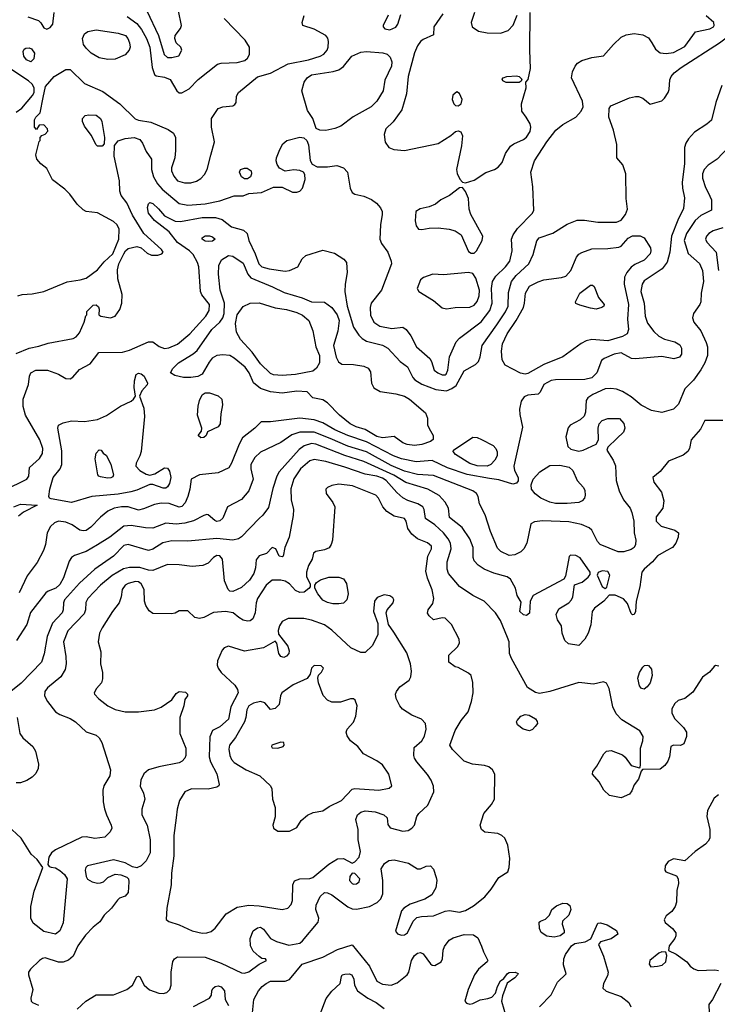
# Model space of a CAD drawing. Extents: x 1173079 to 1307053, y 522583 to 678478.
# Tile 141 of 256: x 1237629 to 1242427, y 553123 to 559895. Entities that reach past the tile are written whole.
import ezdxf

# ---------------------------------------------------------------- set-up
doc = ezdxf.new("R2010")
doc.units = 0

msp = doc.modelspace()

# ---------------------------------------------------------------- linework, layer by layer
at = {"layer": '0CON20XD'}
for points in [[(1238645, 559634.6), (1238675, 559634.6), (1238723, 559647), (1238743.1, 559685), (1238737.1, 559705), (1238705.4, 559735.4), (1238695.4, 559765), (1238699.2, 559785), (1238734.6, 559835), (1238741.8, 559855), (1238721.7, 559955), (1238726.8, 560115), (1238719, 560145), (1238705, 560160.8), (1238655, 560186.7), (1238625, 560191.4), (1238590.6, 560179.4), (1238557.7, 560145), (1238546.8, 560055), (1238507.7, 559985), (1238504.1, 559955), (1238584.3, 559785), (1238622.2, 559655), (1238645, 559634.6)], [(1237605, 557599.1), (1237695, 557634.7), (1237761.5, 557648.5), (1237825, 557670), (1237996.8, 557703.2), (1238017.3, 557712.7), (1238039.7, 557740.3), (1238073.3, 557815), (1238083, 557857), (1238090, 557865), (1238091.7, 557888.3), (1238135, 557932.5), (1238155, 557933.3), (1238170.7, 557920.7), (1238176.2, 557905), (1238172.5, 557865), (1238187.5, 557855), (1238254.2, 557844.2), (1238285, 557856.2), (1238317.4, 557902.6), (1238331.9, 557945), (1238332.9, 558005), (1238303.6, 558113.6), (1238300.4, 558175), (1238310, 558215), (1238345.8, 558285), (1238356.1, 558305), (1238375, 558321.1), (1238435, 558335.4), (1238465, 558326.7), (1238505, 558288.8), (1238535, 558275.3), (1238580, 558275), (1238606.2, 558283.8), (1238616, 558295), (1238604.4, 558315), (1238483.5, 558423.5), (1238405, 558550.9), (1238365, 558635.6), (1238325.8, 558685.8), (1238318, 558715), (1238315.5, 558785.5), (1238277.5, 558955), (1238280.3, 559029.7), (1238305, 559060.8), (1238355, 559078.5), (1238415, 559083.9), (1238455, 559070.8), (1238474.1, 559045), (1238498.6, 558988.6), (1238535.5, 558935), (1238535.4, 558864.6), (1238549.3, 558815), (1238576.8, 558765), (1238609, 558729), (1238725, 558630.8), (1238785, 558620), (1238905, 558629.4), (1239005, 558649.2), (1239104.2, 558684.2), (1239165.9, 558684.1), (1239205, 558700), (1239292.7, 558707.3), (1239375, 558743.3), (1239435, 558742.5), (1239505, 558708), (1239535, 558707.5), (1239555, 558715.8), (1239575, 558736.2), (1239591.9, 558795), (1239590.8, 558830.8), (1239580, 558845), (1239556.6, 558856.6), (1239515, 558862.9), (1239455, 558853.8), (1239415, 558873.3), (1239399.2, 558899.2), (1239392.9, 558925), (1239394.4, 558945), (1239417.2, 559002.8), (1239439.8, 559040.2), (1239467, 559063), (1239555, 559087.8), (1239583.1, 559083.1), (1239603.2, 559063.2), (1239615.6, 559035), (1239627.3, 558927.3), (1239640.3, 558900.3), (1239675, 558882.2), (1239745, 558882.2), (1239810.8, 558890.8), (1239856.6, 558876.6), (1239883.5, 558845), (1239902.2, 558735), (1239916.8, 558706.8), (1239935, 558694.2), (1239995, 558680.5), (1240047.7, 558657.7), (1240083.1, 558633.1), (1240110.2, 558600.2), (1240121.4, 558575), (1240122.9, 558555), (1240110.6, 558485), (1240106, 558385), (1240118, 558355), (1240160.8, 558295), (1240184.4, 558235), (1240186.4, 558215), (1240118.2, 558035), (1240045.9, 557945), (1240039.1, 557915), (1240042, 557862), (1240063.8, 557813.8), (1240105, 557786.5), (1240188, 557772), (1240265, 557780), (1240287.5, 557765), (1240319.8, 557719.8), (1240357.3, 557645), (1240449.4, 557565), (1240461.4, 557545), (1240479.2, 557485), (1240504.2, 557465), (1240535, 557451.8), (1240555, 557451.5), (1240562.7, 557457.3), (1240574.7, 557485), (1240585.2, 557575), (1240630.6, 557679.4), (1240655, 557704.6), (1240802.5, 557817.5), (1240862.2, 557895), (1240879.1, 557945), (1240873.3, 558045), (1240880.8, 558095), (1240905, 558130.9), (1240970.8, 558195), (1241000.4, 558235), (1241015.4, 558305), (1241012.5, 558385), (1241023.1, 558415), (1241051.9, 558458.1), (1241156, 558564), (1241165.6, 558585), (1241157.5, 558745), (1241143.8, 558845), (1241170.4, 558925), (1241253.8, 559055), (1241315.9, 559134.1), (1241364.4, 559175), (1241454.6, 559225.4), (1241491.1, 559265), (1241504.5, 559295), (1241500.5, 559335), (1241425.5, 559495), (1241430.9, 559535), (1241448.5, 559575), (1241465.6, 559595), (1241495, 559613.5), (1241564.1, 559634.1), (1241645, 559646.2), (1241713.1, 559725), (1241766.5, 559773.5), (1241799.5, 559790.5), (1241855, 559798.8), (1241915, 559789.7), (1241955, 559769.1), (1241976.4, 559736.4), (1242002, 559692), (1242035, 559667.9), (1242075, 559663.2), (1242125, 559668.5), (1242205, 559710), (1242277.7, 559812.3), (1242375, 559831.5), (1242400.5, 559845), (1242406.8, 559855), (1242404.5, 559875), (1242351.7, 559921.7)], [(1237685, 559914.2), (1237758.2, 559888.2), (1237773.8, 559873.8), (1237795, 559838), (1237815, 559830), (1237837.9, 559842.1), (1237856, 559865), (1237866.2, 559945)], [(1238045.3, 558104.7), (1238085, 558117.3), (1238165, 558174.6), (1238209.6, 558230.4), (1238268.4, 558285), (1238310.2, 558385), (1238312.7, 558455), (1238300, 558485), (1238275, 558507.5), (1238165, 558566.2), (1238085, 558576.4), (1238065, 558587.8), (1238025, 558625.6), (1237973.5, 558695), (1237939.9, 558729.9), (1237854.5, 558794.5), (1237815, 558872), (1237773.8, 558903.8), (1237747.5, 558935), (1237740, 558965), (1237763, 559057), (1237770, 559065), (1237770, 559085), (1237781.7, 559098.3), (1237805, 559107.5), (1237823, 559127), (1237820, 559145), (1237795, 559172.5), (1237761.7, 559168.3), (1237745, 559140), (1237730, 559155), (1237730, 559205), (1237740, 559225), (1237769.2, 559255), (1237791.2, 559358.8), (1237806.8, 559435), (1237865.3, 559504.7), (1237945, 559551.5), (1237975, 559553.3), (1238075, 559456.9), (1238199.8, 559399.8), (1238316.9, 559316.9), (1238423.8, 559213.8), (1238445, 559204.7), (1238531.1, 559191.1), (1238649.8, 559139.8), (1238686.2, 559115), (1238700, 559085), (1238700.6, 558995), (1238695.5, 558945.5), (1238672.7, 558875), (1238672, 558855), (1238688, 558818), (1238715, 558787.3), (1238763.2, 558773.2), (1238805, 558772.5), (1238845, 558783.5), (1238875, 558803.1), (1238899.8, 558830.2), (1238918.9, 558865), (1238942.9, 558962.9), (1238969.4, 559055), (1238947.1, 559155), (1238948.6, 559215), (1238995, 559283.3), (1239025, 559296.2), (1239095, 559302.5), (1239109.3, 559310.7), (1239117.5, 559325), (1239120.7, 559369.3), (1239133.3, 559395), (1239265, 559501.5), (1239355, 559526.9), (1239475, 559591.9), (1239615, 559618.6), (1239695, 559642.8), (1239721.8, 559658.2), (1239743.9, 559685), (1239751.6, 559705), (1239752.4, 559745), (1239747.4, 559767.4), (1239734.6, 559785), (1239655, 559830.4), (1239575.4, 559855.4), (1239571.5, 559875), (1239585.7, 559924.3)], [(1238367.1, 559917.1), (1238435, 559868.2), (1238466.8, 559826.8), (1238501.6, 559765), (1238524.8, 559705), (1238539.1, 559565), (1238555, 559516.7), (1238568.6, 559508.6), (1238625, 559500.4), (1238663.3, 559483.3), (1238710, 559405), (1238725, 559392), (1238745, 559392.5), (1238795, 559420), (1238857.2, 559482.8), (1238990.5, 559589.5), (1239015, 559596.1), (1239125, 559600.8), (1239176.3, 559613.7), (1239195, 559630), (1239208.9, 559655), (1239209.3, 559705), (1239180, 559755), (1239035, 559902)], [(1240163.5, 559925), (1240128.6, 559855), (1240129.2, 559845), (1240141.3, 559831.3), (1240175.6, 559825.6), (1240215, 559843.5), (1240230, 559865), (1240249.3, 559930.7)], [(1240540, 559935), (1240476.7, 559845), (1240475, 559790), (1240405, 559758.8), (1240385, 559744), (1240365, 559716), (1240345, 559666), (1240300, 559505), (1240288.5, 559385), (1240256.4, 559275), (1240197.9, 559192.1), (1240148.1, 559145), (1240135.7, 559104.3), (1240142.7, 559052.7), (1240167.5, 559015), (1240202.3, 559002.3), (1240275, 558995.8), (1240507.4, 559042.6), (1240595, 559098), (1240626.7, 559125), (1240645, 559130), (1240664.2, 559124.2), (1240674.3, 559095), (1240668.3, 559028.3), (1240633.3, 558865), (1240637.6, 558837.6), (1240657, 558797), (1240675, 558777.5), (1240695, 558773.3), (1240755, 558790), (1240835, 558844.5), (1240895, 558864.3), (1240920.3, 558879.7), (1240948.3, 558911.7), (1240970.6, 558975), (1241005.5, 559024.5), (1241028.7, 559041.3), (1241095, 559070), (1241115, 559087.1), (1241139.1, 559125), (1241145.6, 559155), (1241139.1, 559179.1), (1241113.3, 559225), (1241082.5, 559265), (1241080, 559315), (1241112.5, 559425), (1241110, 559465), (1241125.8, 559484.2), (1241142, 559558), (1241137.3, 559685), (1241141, 559945)], [(1240756.9, 559945), (1240734.6, 559875), (1240741.5, 559845), (1240785.2, 559815.2), (1240845, 559803.3), (1240935, 559803.1), (1240989, 559821), (1241023.9, 559856.1), (1241050, 559925)], [(1241737.1, 559037.1), (1241712.9, 559135), (1241681.5, 559225), (1241684.3, 559285), (1241695, 559301.2), (1241823, 559357), (1241865, 559365.6), (1241885.6, 559365.6), (1241914.2, 559354.2), (1241965, 559313.8), (1242045, 559335.7), (1242065, 559355.8), (1242088.9, 559395), (1242095.6, 559415), (1242099.7, 559480.3), (1242110.6, 559505), (1242131.4, 559528.6), (1242178.1, 559565), (1242442.5, 559735), (1242517, 559793), (1242532, 559818), (1242570.8, 559925)], [(1238235, 559620.4), (1238175, 559632.9), (1238119.4, 559665), (1238085, 559698.6), (1238067.8, 559725), (1238060.5, 559765), (1238075, 559797.1), (1238097, 559813), (1238155, 559825.4), (1238305, 559802.6), (1238355.5, 559785), (1238372.7, 559765), (1238383.6, 559735), (1238387.5, 559705), (1238382.2, 559685), (1238355, 559652.5), (1238285, 559622.9), (1238235, 559620.4)], [(1237705, 559604.3), (1237675, 559619.2), (1237657.8, 559645), (1237653.2, 559676.8), (1237659.1, 559690.9), (1237671.2, 559698.8), (1237695, 559700.5), (1237709.2, 559695), (1237731.5, 559665), (1237725, 559626), (1237705, 559604.3)], [(1239735, 559133.5), (1239694.4, 559134.4), (1239667.3, 559147.3), (1239644.5, 559215), (1239609.3, 559269.3), (1239568.8, 559405), (1239586.2, 559465), (1239606.4, 559495), (1239635, 559515.8), (1239785, 559538), (1239825, 559550), (1239855, 559572.5), (1239914.3, 559645), (1239975, 559671.2), (1240015, 559675.4), (1240126.8, 559666.8), (1240157, 559657), (1240177.4, 559637.4), (1240187.5, 559605), (1240185.5, 559575), (1240140.7, 559479.3), (1240129.4, 559405), (1240085.3, 559334.7), (1240045.6, 559295), (1239923.2, 559226.8), (1239838.6, 559161.4), (1239795.5, 559145.5), (1239735, 559133.5)], [(1237605, 559259.2), (1237644.3, 559285.7), (1237717.5, 559372.5), (1237727.8, 559395), (1237728.4, 559425), (1237715, 559450.7), (1237689.6, 559475), (1237554.3, 559564.3)], [(1241065, 559462.5), (1240975, 559463.8), (1240952.5, 559475), (1240947.5, 559485), (1240953.3, 559495), (1240980, 559505), (1241045, 559508.8), (1241063.6, 559503.6), (1241082.5, 559485), (1241078.3, 559471.7), (1241065, 559462.5)], [(1242459, 559441), (1242417.6, 559325), (1242386.6, 559203.4), (1242354.6, 559175.4), (1242269.9, 559120.1), (1242228.2, 559075), (1242210.8, 559045), (1242202.7, 559015), (1242200.7, 558905), (1242184.6, 558775), (1242187.1, 558735), (1242200.7, 558669.3), (1242193.8, 558596.2), (1242154.8, 558515.2), (1242112.8, 558405), (1242100.6, 558295), (1242082, 558228), (1242047.9, 558182.1), (1241925, 558098.5), (1241911.5, 558075), (1241900.9, 558025), (1241924.7, 557945), (1241930, 557855), (1241948, 557808), (1241990.6, 557750.6), (1242025, 557717.3), (1242065, 557698.5), (1242135, 557680), (1242168.6, 557658.6), (1242180, 557635), (1242180, 557595), (1242166.6, 557573.4), (1242127.6, 557562.4), (1242045, 557578.9), (1241865, 557562.3), (1241838, 557565), (1241765, 557603.4), (1241717.5, 557595), (1241649.2, 557565), (1241629.6, 557550.4), (1241599.2, 557465), (1241565, 557432), (1241515, 557421.1), (1241315, 557418.7), (1241285, 557413.3), (1241233.3, 557385), (1241207.8, 557332.2), (1241195, 557320), (1241125, 557312.5), (1241099.2, 557300.8), (1241079.2, 557270.8), (1241067.5, 557215), (1241068.9, 557178.9), (1241087.8, 557092.2), (1241027.7, 556825), (1241032.2, 556795), (1241058.6, 556745), (1241056.8, 556723.2), (1241045, 556708), (1241020.5, 556699.5), (1240925, 556730), (1240860.3, 556739.7), (1240706.3, 556766.3), (1240571.9, 556811.9), (1240465, 556862.2), (1240355, 556853.3), (1240255, 556874.4), (1240200.4, 556895), (1240015, 556992.1), (1239885, 557034), (1239795.4, 557075), (1239715, 557123.1), (1239655, 557141.7), (1239555, 557153.8), (1239355, 557129.1), (1239290.6, 557129.4), (1239246.9, 557085), (1239161.8, 557018.2), (1239138, 556975), (1239086.4, 556843.7), (1239066.7, 556813.3), (1238995, 556779.2), (1238865.3, 556764.7), (1238807.5, 556735), (1238799.4, 556665), (1238785.5, 556614.5), (1238767.8, 556572.2), (1238745, 556547.8), (1238725, 556541.2), (1238656.2, 556566.2), (1238601, 556569), (1238555, 556561.5), (1238480.4, 556529.6), (1238445, 556522.5), (1238375, 556544.7), (1238330, 556545), (1238278.8, 556535), (1238234.2, 556515), (1238185, 556474.3), (1238117.1, 556405), (1238085, 556382.5), (1238065, 556379.5), (1238043.3, 556385), (1237988.8, 556421.2), (1237945, 556438.1), (1237895, 556445.5), (1237868, 556435), (1237841.7, 556408.3), (1237818.5, 556365), (1237806.5, 556285), (1237793.3, 556245), (1237749.5, 556160.5), (1237679.4, 556070.6), (1237626.1, 555953.9)], [(1240645, 559301.9), (1240665.8, 559315), (1240672.5, 559345), (1240655, 559387.5), (1240635, 559398.8), (1240608.8, 559375), (1240603.8, 559345), (1240614, 559315), (1240626.7, 559305), (1240645, 559301.9)], [(1238195, 559023.8), (1238165, 559024), (1238155, 559033.8), (1238120.9, 559100.9), (1238075, 559163.3), (1238061.4, 559195), (1238060, 559215), (1238078.8, 559235), (1238105, 559240), (1238155, 559237.5), (1238184.5, 559214.5), (1238192.9, 559195), (1238212.5, 559085), (1238209.2, 559040.8), (1238195, 559023.8)], [(1237525, 556658.2), (1237677.5, 556735), (1237691.4, 556755), (1237697.1, 556815), (1237764.2, 556875.8), (1237785, 556911.2), (1237787.7, 556945), (1237766.2, 557005), (1237667.9, 557175), (1237653.6, 557235), (1237651.9, 557285), (1237688.9, 557385), (1237695.8, 557444.2), (1237706.2, 557465), (1237740, 557485), (1237820, 557485), (1237895, 557455.8), (1237945, 557427.5), (1237975, 557425.7), (1237995, 557435.7), (1238040.9, 557489.1), (1238112.9, 557527.1), (1238173.9, 557606.1), (1238335, 557607.1), (1238385, 557621.5), (1238515, 557680), (1238545, 557678.1), (1238588.1, 557648.1), (1238625, 557632.9), (1238655, 557636.9), (1238715, 557662), (1238800, 557735), (1238910, 557855), (1238932.1, 557895), (1238934.5, 557935), (1238882.3, 558002.3), (1238871.5, 558025), (1238860.8, 558195), (1238852.1, 558225), (1238820.9, 558280.9), (1238797.3, 558305), (1238715, 558362.2), (1238656.7, 558436.7), (1238555, 558512.9), (1238513.8, 558565), (1238507.9, 558602.1), (1238515, 558627.5), (1238525, 558636.7), (1238545, 558630), (1238584.6, 558594.6), (1238625.5, 558545.5), (1238698.3, 558508.3), (1238735, 558507.5), (1238885, 558533.3), (1238975, 558534.3), (1239021, 558521), (1239085, 558471.2), (1239168.3, 558448.3), (1239193.9, 558423.9), (1239205.7, 558375), (1239249.5, 558285), (1239272.7, 558215), (1239295, 558196.1), (1239345, 558181.2), (1239454.4, 558165.6), (1239485, 558169.4), (1239541.2, 558195), (1239571.1, 558248.9), (1239597.9, 558272.1), (1239715, 558310), (1239795, 558288.6), (1239857.8, 558247.8), (1239875.6, 558225), (1239881.1, 558155), (1239866.7, 558076.7), (1239864.6, 558025), (1239880.9, 557925), (1239925, 557780.8), (1239962.2, 557725), (1239985, 557702.2), (1240015, 557684.5), (1240125, 557655.3), (1240161.9, 557635), (1240246.4, 557545), (1240296.6, 557506.6), (1240332.2, 557435), (1240347.3, 557417.3), (1240395, 557388.4), (1240491.2, 557351.2), (1240565, 557343.3), (1240602.1, 557357.9), (1240630.2, 557379.7), (1240685, 557478.8), (1240765, 557522.7), (1240784.5, 557545), (1240796.9, 557575), (1240808.8, 557655), (1240911.8, 557795), (1240970.2, 557885), (1240988.9, 557925), (1240990.4, 558019.6), (1241012.8, 558095), (1241044, 558135), (1241130, 558215), (1241159.6, 558280.4), (1241185, 558373.8), (1241201.4, 558395), (1241295, 558426.7), (1241395, 558487.7), (1241464.1, 558515.9), (1241513, 558517), (1241605, 558501.8), (1241735, 558503.3), (1241765, 558515.8), (1241796.9, 558555), (1241809.5, 558590.5), (1241800, 558665), (1241797.2, 558835), (1241776.4, 558896.3), (1241736.9, 558945), (1241737.1, 559037.1)], [(1242502.9, 559015), (1242427.1, 558935), (1242365, 558893.5), (1242336, 558864), (1242325.5, 558835), (1242325.5, 558805), (1242345, 558740), (1242363.8, 558706.2), (1242386.5, 558655), (1242387.1, 558585), (1242315, 558547.8), (1242275, 558513.2), (1242215.8, 558425), (1242200.5, 558375), (1242226.9, 558286.9), (1242305, 558216.9), (1242325, 558170), (1242331.5, 558095), (1242315.6, 558015), (1242314.3, 557955), (1242307.1, 557935), (1242262.5, 557875), (1242256.9, 557845), (1242266.7, 557815), (1242315, 557755.6), (1242351.4, 557675), (1242359.4, 557645), (1242359.2, 557585), (1242342.1, 557535), (1242313.4, 557486.6), (1242264.3, 557415), (1242205, 557355.7), (1242159.4, 557250.6), (1242125, 557216.9), (1242045, 557194.2), (1241975, 557206.1), (1241903, 557243), (1241835, 557300), (1241775, 557337.5), (1241734, 557354), (1241695, 557359.1), (1241655, 557355.3), (1241572, 557318), (1241537.8, 557295), (1241524.4, 557275), (1241520.6, 557195), (1241511.7, 557168.3), (1241485, 557142.5), (1241415, 557106), (1241401.5, 557088.5), (1241386.5, 557025), (1241398.7, 556958.7), (1241420.6, 556940.6), (1241475, 556928.2), (1241505, 556934.5), (1241594.3, 556975.7), (1241610.8, 557005), (1241608.2, 557085), (1241614.6, 557115.4), (1241635, 557137.8), (1241675, 557151.5), (1241755, 557152.1), (1241785, 557118.6), (1241790.9, 557085), (1241782.3, 557057.7), (1241736.4, 557013.6), (1241673.3, 556955), (1241666.4, 556933.6), (1241710, 556865), (1241725.9, 556825.9), (1241731.5, 556725), (1241752.5, 556655), (1241781.4, 556591.4), (1241827.1, 556535), (1241839.4, 556505), (1241852.2, 556445), (1241855.7, 556365), (1241865.8, 556314.2), (1241865.7, 556285), (1241856, 556265), (1241835, 556250.6), (1241785.4, 556234.6), (1241745, 556234.6), (1241622.5, 556285), (1241603.1, 556305), (1241565, 556382.9), (1241545, 556400), (1241494, 556424), (1241405, 556442.3), (1241225, 556447.5), (1241168.8, 556441.2), (1241145, 556426.7), (1241117.5, 556295), (1241095.5, 556255), (1241075, 556235.5), (1241035, 556213.9), (1240995, 556210.8), (1240938.3, 556238.3), (1240915, 556260.6), (1240866.2, 556375), (1240830.4, 556490.4), (1240791.4, 556565), (1240783.1, 556615), (1240770, 556635), (1240745, 556653.5), (1240475, 556759.2), (1240365, 556767.9), (1240275, 556790.3), (1240185, 556829), (1240013.6, 556923.6), (1239885, 556961.7), (1239765, 557014.1), (1239655, 557058.9), (1239555, 557058), (1239501.3, 557038.7), (1239425, 556986.9), (1239285, 556921.1), (1239246.9, 556883.1), (1239219.2, 556835), (1239217.5, 556805), (1239234.5, 556735), (1239204.5, 556655), (1239154.7, 556595.3), (1239057.5, 556545), (1239025, 556465.8), (1239005, 556447.3), (1238985, 556444.6), (1238970.1, 556450.1), (1238925, 556488.6), (1238915, 556490.6), (1238895, 556485.6), (1238825, 556447.2), (1238765, 556431.2), (1238705, 556424.7), (1238635, 556431.8), (1238545, 556397.6), (1238495, 556400.8)], [(1239195, 558801.2), (1239175, 558801.2), (1239155, 558813.8), (1239140, 558845), (1239148, 558865), (1239175, 558874.4), (1239193.4, 558873.4), (1239222, 558855), (1239224, 558835), (1239216, 558815), (1239195, 558801.2)], [(1240755, 558288), (1240772, 558305), (1240810, 558375), (1240814.2, 558405), (1240732, 558555), (1240720.5, 558590.5), (1240716, 558665), (1240695, 558712.5), (1240675, 558740), (1240655, 558737.5), (1240584.5, 558685.5), (1240526.2, 558655), (1240490, 558625), (1240445, 558608.1), (1240383.3, 558595), (1240352.5, 558575), (1240348, 558512), (1240355, 558477.5), (1240372.5, 558455), (1240395, 558450.8), (1240445, 558460.6), (1240507.6, 558462.4), (1240584, 558454), (1240625, 558441.9), (1240664.4, 558414.4), (1240715, 558301.2), (1240735, 558288), (1240755, 558288)], [(1238925, 558368.1), (1238905, 558372.2), (1238884, 558385), (1238883.8, 558395), (1238905, 558409.2), (1238935, 558409.2), (1238955, 558401.2), (1238972.5, 558385), (1238955, 558372.5), (1238925, 558368.1)], [(1241105, 557456.8), (1241073, 557463), (1240969.1, 557519.1), (1240947.5, 557555), (1240943.8, 557615), (1240950.7, 557665), (1240982.4, 557735), (1241043.4, 557825), (1241093.4, 557915), (1241101.8, 557945), (1241107.5, 558015), (1241135, 558061.1), (1241195, 558092.3), (1241234.7, 558105.3), (1241355, 558120.7), (1241385, 558131.8), (1241419.1, 558170.9), (1241458.9, 558261.1), (1241475, 558281.4), (1241495, 558294.4), (1241565, 558319.5), (1241675, 558320.5), (1241750.3, 558329.7), (1241765, 558337.1), (1241815, 558391.2), (1241845, 558408.5), (1241897.4, 558407.4), (1241923.6, 558393.6), (1241967.3, 558325), (1241971.2, 558305), (1241965.5, 558285), (1241925, 558240), (1241859.2, 558210.8), (1241835, 558193.5), (1241803.9, 558155), (1241789.7, 558125), (1241786.4, 558075), (1241816.7, 557935), (1241810, 557835), (1241816.1, 557763.9), (1241806.3, 557733.7), (1241775.2, 557714.8), (1241675, 557687), (1241565, 557694.3), (1241525.7, 557685), (1241492, 557668), (1241365, 557577.1), (1241235, 557523.9), (1241125, 557460.7), (1241105, 557456.8)], [(1242465, 558462.7), (1242398.5, 558441.5), (1242370, 558425), (1242351.9, 558405), (1242346.7, 558385), (1242355.6, 558365), (1242420, 558295), (1242435, 558169.2)], [(1240345, 556966.9), (1240295, 556972.3), (1240265, 556985.4), (1240205, 557028.1), (1240125, 557019.5), (1240085, 557027), (1240005, 557076), (1239943.1, 557095), (1239902.5, 557115), (1239828.5, 557175), (1239745, 557258.6), (1239715, 557279.2), (1239645, 557294.2), (1239605.5, 557335.5), (1239535, 557339.2), (1239435, 557326.2), (1239355, 557335.3), (1239285, 557357.9), (1239236.6, 557396.6), (1239206.5, 557465), (1239180, 557505), (1239105, 557567.7), (1239075, 557584.6), (1239025, 557590.3), (1238985.7, 557584.3), (1238953.8, 557566.2), (1238931.3, 557538.7), (1238885, 557457.5), (1238855, 557440.9), (1238806.6, 557433.4), (1238755, 557434.7), (1238697, 557447), (1238666.2, 557465), (1238681.4, 557495), (1238720.6, 557535), (1238822.6, 557597.4), (1238849.8, 557620.3), (1238950.7, 557765), (1239006.2, 557815), (1239026.2, 557843.8), (1239034.5, 557875), (1239037.2, 557945), (1239008.1, 558035), (1238996.1, 558145), (1238998.8, 558205), (1239016.1, 558243.9), (1239065, 558273.8), (1239095, 558269.3), (1239165, 558221.2), (1239197.1, 558145), (1239219.1, 558119.1), (1239367.3, 558057.3), (1239447.9, 558017.9), (1239571.3, 557981.3), (1239635, 557953.9), (1239725, 557952.7), (1239775, 557915.5), (1239812.8, 557865), (1239825.2, 557825), (1239817.1, 557752.9), (1239787.9, 557655), (1239804.7, 557574.7), (1239821.3, 557541.3), (1239845, 557524.5), (1239925, 557522.9), (1239995, 557512.3), (1240025, 557498.5), (1240042.6, 557472.6), (1240049.2, 557395), (1240063.8, 557363.8), (1240108, 557338), (1240215, 557321.8), (1240274.6, 557304.6), (1240310, 557285), (1240420.5, 557190.5), (1240433.8, 557155), (1240434, 557105), (1240455, 557067.5), (1240473.6, 557035), (1240471.8, 557008.2), (1240455, 556994.6), (1240395, 556973.9), (1240345, 556966.9)], [(1240565, 557905.6), (1240625, 557914.6), (1240725, 557917.5), (1240755, 557931.8), (1240775, 557955.5), (1240789.2, 557995), (1240791.4, 558035), (1240767.4, 558117.4), (1240745, 558150), (1240715, 558156.7), (1240545, 558138.9), (1240470, 558145), (1240407.3, 558122.7), (1240386.2, 558105), (1240363.8, 558045), (1240373.3, 558025), (1240474.4, 557964.4), (1240535, 557912.5), (1240565, 557905.6)], [(1237615, 557995.6), (1237645, 558005.6), (1237715, 558008.6), (1237795, 558025.8), (1237955, 558091.5), (1238045.3, 558104.7)], [(1241595, 557904.5), (1241555, 557909.6), (1241481.7, 557931.7), (1241455, 557943.8), (1241451.2, 557955), (1241482, 558015), (1241555, 558068.6), (1241568.8, 558068.8), (1241580.6, 558060.6), (1241611.1, 557985), (1241648.8, 557935), (1241646.2, 557925), (1241633.3, 557915), (1241595, 557904.5)], [(1239433.3, 557446.7), (1239375, 557452.9), (1239355, 557461.1), (1239285, 557527.9), (1239228.9, 557608.9), (1239148.2, 557695), (1239119.1, 557745), (1239113.1, 557805), (1239125, 557866), (1239165, 557922.5), (1239215, 557944.3), (1239275, 557948.5), (1239385, 557912.7), (1239465, 557901.3), (1239535, 557882), (1239575, 557862.7), (1239618.2, 557825), (1239644.6, 557755), (1239665.8, 557645), (1239690.8, 557585), (1239690.7, 557535), (1239671, 557499), (1239645, 557478.2), (1239525, 557454), (1239433.3, 557446.7)], [(1237985, 556574.7), (1237845, 556599.2), (1237834.2, 556604.2), (1237830, 556615), (1237836, 556665), (1237859.5, 556745), (1237906.4, 556805), (1237918.3, 556835), (1237918.8, 556928.8), (1237891.1, 557085), (1237895.8, 557105), (1237927, 557123), (1237985, 557136.2), (1238075, 557132.3), (1238165, 557144.5), (1238225, 557172.5), (1238322.7, 557237.3), (1238395, 557271.1), (1238412.5, 557285), (1238424.2, 557305), (1238416.5, 557365), (1238418.3, 557411.7), (1238430.8, 557455), (1238445, 557464.2), (1238465, 557460), (1238485, 557443.8), (1238508, 557395), (1238505.6, 557384.4), (1238468, 557342), (1238452, 557305), (1238482.4, 557222.4), (1238488.1, 557165), (1238464, 556925), (1238456, 556895), (1238430, 556845), (1238428.7, 556825), (1238454.5, 556794.5), (1238499.7, 556769.7), (1238525, 556762.9), (1238559.3, 556770.7), (1238625, 556811.5), (1238645, 556811.4), (1238659.9, 556789.9), (1238667.6, 556745), (1238659, 556705), (1238645, 556681.8), (1238635, 556673.9), (1238615, 556672), (1238545, 556697.1), (1238525, 556698.8), (1238435, 556658.7), (1238393.4, 556646.6), (1238305, 556631.7), (1238125, 556614.7), (1237985, 556574.7)], [(1238875, 557018.8), (1238857.5, 557035), (1238880, 557065), (1238882.5, 557085), (1238852.5, 557175), (1238857.4, 557237.4), (1238865.4, 557275), (1238885, 557314.3), (1238905, 557327.3), (1238935, 557328.2), (1238995, 557308.1), (1239018.1, 557285), (1239024.4, 557245), (1239011.5, 557185), (1239008.1, 557115), (1238995, 557094.3), (1238920.7, 557059.3), (1238912.5, 557035), (1238895, 557021.2), (1238875, 557018.8)], [(1242465, 557138.6), (1242341.7, 557138.3), (1242311.4, 557078.6), (1242248.6, 557005), (1242235.8, 556945), (1242225, 556924), (1242191.4, 556898.6), (1242090.9, 556859.1), (1242035, 556787.8), (1241984.6, 556745.4), (1241990, 556715), (1242044.5, 556645), (1242058.6, 556585), (1242053.2, 556535), (1242007.2, 556475), (1242005.9, 556445), (1242040.3, 556410.3), (1242134.4, 556384.4), (1242161.2, 556365), (1242158.6, 556335), (1242142.9, 556295), (1242119.2, 556265), (1242075, 556242.1), (1242015, 556207.1), (1241981.5, 556165), (1241924.4, 556115.6), (1241908.9, 556095), (1241895, 555993.3), (1241870, 555895), (1241864.2, 555825), (1241855, 555803.8), (1241845, 555801.2), (1241835, 555811.2), (1241810.6, 555880.6), (1241782.2, 555912.2), (1241725, 555936), (1241683, 555937), (1241645.8, 555895), (1241583, 555847), (1241565.7, 555825), (1241556.4, 555733.6), (1241538.6, 555675), (1241515.5, 555634.5), (1241475, 555591.2), (1241402.7, 555602.7), (1241378.8, 555625), (1241361.2, 555675), (1241356.2, 555725), (1241327.3, 555767.3), (1241318, 555805), (1241337.4, 555842.6), (1241406, 555885), (1241424.2, 555905), (1241432.5, 555925), (1241445, 556007.5), (1241497, 556027)], [(1241497, 556027), (1241539.1, 556060.9), (1241551.7, 556078.3), (1241553.8, 556095), (1241485, 556194.2), (1241455, 556210), (1241417.5, 556212.5), (1241408.3, 556201.7), (1241382.7, 556067.3), (1241372.3, 556047.7), (1241160, 555935), (1241141.2, 555895), (1241135, 555812.5), (1241115, 555796.7), (1241095, 555802), (1241068.8, 555825), (1241079.3, 555889.3), (1241050, 555935), (1241040, 555985), (1241005, 556046.2), (1240982.2, 556062.2), (1240889.1, 556089.1), (1240824.2, 556115), (1240783, 556143), (1240754, 556174), (1240747.8, 556195), (1240747.9, 556265), (1240725.3, 556325.3), (1240672.2, 556402.2), (1240585, 556471.2), (1240577.5, 556535), (1240555, 556575.7), (1240513.1, 556623.1), (1240436.9, 556665), (1240285, 556712.5), (1240202.6, 556762.6), (1239995, 556856.8), (1239865, 556897.8), (1239666.9, 556975), (1239635, 556980.2), (1239586.6, 556963.4), (1239551.2, 556938.8), (1239414.5, 556785), (1239398.5, 556755), (1239370.1, 556669.9), (1239339.2, 556540.8), (1239302.1, 556487.9), (1239275, 556463.1), (1239155, 556338.6), (1239134.6, 556325.4), (1239095.4, 556314.6), (1238985, 556326.2), (1238785, 556309.1), (1238675, 556309.7), (1238613.1, 556296.9), (1238545, 556252.3), (1238515, 556243.2), (1238375, 556284.6), (1238345, 556278.8), (1238274.4, 556205), (1238145.2, 556114.8), (1238040.7, 556019.3), (1237937.7, 555905), (1237929.2, 555885), (1237927.1, 555835), (1237920, 555815), (1237854.7, 555745), (1237818.1, 555651.9), (1237796, 555534), (1237778.1, 555475), (1237639.4, 555330.6), (1237568.1, 555275)], [(1240845, 556823.6), (1240775, 556826.3), (1240725, 556841.6), (1240625.8, 556905), (1240610, 556925), (1240612, 556935), (1240745, 557022.9), (1240775, 557020.6), (1240805, 557007.8), (1240885.3, 556965.3), (1240904.4, 556945), (1240913, 556923), (1240913.5, 556895), (1240897.8, 556865), (1240869.4, 556835), (1240845, 556823.6)], [(1238232.4, 556742.4), (1238185, 556751.2), (1238172.5, 556755), (1238166.7, 556765), (1238148, 556875), (1238155, 556912.5), (1238175, 556937.5), (1238190, 556935), (1238203.6, 556913.6), (1238226.4, 556896.4), (1238255.8, 556835.8), (1238273.8, 556765), (1238268.3, 556751.7), (1238255, 556744.4), (1238232.4, 556742.4)], [(1239865, 556816.7), (1239734.6, 556855.4), (1239655, 556869.6), (1239625, 556861.5), (1239559.6, 556805), (1239514.1, 556735.9), (1239492.7, 556667.3), (1239495, 556592.5), (1239512.5, 556525), (1239510.8, 556485), (1239481.9, 556335), (1239452.9, 556265), (1239440, 556205), (1239435, 556200), (1239414.2, 556204.2), (1239390, 556255), (1239365, 556263.8), (1239325.7, 556224.3), (1239275, 556208.1), (1239255, 556180), (1239250.4, 556125), (1239239.6, 556085), (1239209.5, 556040.5), (1239155, 555988.5), (1239095, 555961.9), (1239075, 555964.4), (1239063.3, 555975), (1239036.6, 556036.6), (1239022.7, 556185), (1239005, 556206.9), (1238985, 556209.2), (1238962.2, 556195), (1238924.1, 556155.9), (1238888.8, 556141.2), (1238815, 556133.3), (1238724.6, 556145.4), (1238645, 556146.9), (1238545, 556106.2), (1238515, 556109.1), (1238455, 556128.3), (1238385, 556128.3), (1238343, 556117), (1238265, 556072.8), (1238185.4, 556005), (1238096.4, 555915), (1238083.4, 555886.6), (1238082.1, 555835), (1238071.5, 555808.5), (1237959.4, 555690.6), (1237929.6, 555615), (1237946.9, 555515), (1237948.5, 555465), (1237940.5, 555425), (1237911.9, 555375), (1237820.6, 555299.4), (1237802.7, 555275), (1237800, 555245), (1237820, 555205), (1237873.9, 555133.9), (1237904, 555116), (1237975, 555089.4), (1238012, 555065), (1238085, 554998), (1238155, 554974), (1238175, 554956), (1238193, 554923), (1238253.1, 554735), (1238247.8, 554695), (1238208, 554625), (1238200, 554595), (1238202.5, 554515), (1238212.5, 554467.5), (1238225.6, 554425), (1238258.9, 554355), (1238261.4, 554335), (1238250, 554310), (1238215, 554271.4), (1238145, 554263.3), (1238085, 554275.8), (1238057.3, 554272.7), (1237874, 554185), (1237847.5, 554165), (1237829.2, 554135), (1237822.5, 554085), (1237831.7, 554071.7), (1237846.2, 554066.2), (1237875, 554060.8), (1237905, 554044.3), (1237936.7, 554016.7), (1237954.5, 553985), (1237927.3, 553682.7), (1237905, 553628.6), (1237875, 553604.5), (1237795, 553623.6), (1237720.9, 553680.8), (1237704.6, 553715), (1237705.5, 553795), (1237728.8, 553901.2), (1237787.5, 554065), (1237748.3, 554118.3), (1237706.6, 554156.6), (1237639.2, 554265), (1237545, 554352.7)], [(1242438.3, 555448.3), (1242415, 555452.5), (1242405, 555446.7), (1242372.7, 555407.3), (1242325, 555373.8), (1242259.7, 555270.3), (1242205, 555226.7), (1242158.3, 555211.7), (1242135, 555192.5), (1242114.2, 555155.8), (1242114.2, 555124.2), (1242135, 555087.5), (1242195.9, 555025.9), (1242215.8, 554995.8), (1242215.8, 554964.2), (1242197.5, 554915), (1242173, 554903), (1242125, 554906), (1242106.7, 554895), (1242098.8, 554825), (1242088, 554795), (1242066, 554765), (1242035, 554740), (1241912.5, 554737.5), (1241902.5, 554727.5), (1241885, 554672.5), (1241855, 554632.5), (1241839.5, 554590.5), (1241822.3, 554567.7), (1241765, 554544), (1241685, 554560), (1241645.8, 554595), (1241615, 554654), (1241568, 554705), (1241572, 554725), (1241599.4, 554760.6), (1241645.7, 554845), (1241665, 554862.9), (1241697.5, 554867.5), (1241775, 554839.2), (1241793.4, 554823.4), (1241835, 554766.2), (1241891.7, 554748.3), (1241897.5, 554752.5), (1241898.8, 554771.2), (1241900, 554885), (1241916, 554935), (1241917.5, 554965), (1241895, 555004), (1241770.2, 555080.2), (1241730.5, 555120.5), (1241709.1, 555169.1), (1241682.9, 555295), (1241665, 555332), (1241645, 555341.9), (1241574.6, 555325.4), (1241475, 555336.2), (1241275, 555275.4), (1241205, 555261.4), (1241177, 555267), (1241121.2, 555301.2), (1241011.1, 555501.1), (1240998.9, 555535), (1240995.5, 555615), (1240985, 555646.2), (1240935, 555762), (1240902.5, 555815), (1240824.5, 555894.5), (1240746.2, 555935), (1240655, 555997.1), (1240579.1, 556085), (1240568.5, 556115), (1240568.5, 556165), (1240597.2, 556255), (1240592.7, 556295), (1240576.7, 556325), (1240543.9, 556365), (1240485, 556419.7), (1240420, 556465), (1240411.4, 556525), (1240400.8, 556545), (1240368, 556565), (1240298.7, 556588.7), (1240265, 556607.1), (1240222.7, 556642.7), (1240148.8, 556725), (1240125, 556741.9), (1240085, 556755.8), (1240005, 556768.7), (1239865, 556816.7)], [(1241395, 556566.8), (1241315, 556568), (1241275, 556576.7), (1241214.2, 556605), (1241173.5, 556633.5), (1241150, 556665), (1241147.1, 556695), (1241160, 556735), (1241207.1, 556785), (1241275, 556828.2), (1241345, 556831.6), (1241408.2, 556818.2), (1241434.5, 556795), (1241463.1, 556725), (1241507.4, 556677.4), (1241517.1, 556657.1), (1241518.8, 556625), (1241512.7, 556605), (1241497.1, 556585), (1241475, 556573.8), (1241395, 556566.8)], [(1238025, 553090), (1238084.5, 553145.5), (1238155, 553188.6), (1238275, 553188.4), (1238365.8, 553225), (1238405.4, 553254.6), (1238435, 553312.5), (1238445, 553317.5), (1238455, 553312.5), (1238484.2, 553255), (1238522.1, 553222.1), (1238585, 553200), (1238615, 553198.4), (1238640, 553205), (1238660.4, 553225), (1238671.6, 553255), (1238670.5, 553345), (1238682.7, 553417.3), (1238694.1, 553435.9), (1238715, 553450), (1238905, 553446.4), (1239015, 553406.1), (1239155, 553338.8), (1239175, 553336.4), (1239205, 553345.5), (1239275, 553400), (1239327.5, 553425), (1239320, 553435), (1239295, 553438.8), (1239275, 553450.8), (1239235, 553488.1), (1239215.5, 553525), (1239213.1, 553575), (1239235, 553627.5), (1239265, 553650), (1239285, 553652.9), (1239305, 553640), (1239354.6, 553574.6), (1239394.5, 553554.5), (1239479.7, 553529.7), (1239555, 553543.8), (1239575, 553559.5), (1239682.6, 553687.4), (1239687.1, 553715), (1239665.7, 553775), (1239667.1, 553805), (1239694.5, 553865), (1239725, 553891.9), (1239745, 553890.6), (1239775, 553875.6), (1239885, 553793.1), (1239915, 553779.1), (1239945, 553778), (1240035, 553794.6), (1240087.3, 553822.7), (1240112.4, 553847.6), (1240126.3, 553883.7), (1240127.7, 553975), (1240114.5, 554055), (1240137.6, 554092.4), (1240168.9, 554111.1), (1240205, 554117.7), (1240303.7, 554093.7), (1240365, 554055.7), (1240385, 554055.8), (1240425, 554072), (1240455, 554076), (1240475, 554053.3), (1240494.4, 553995), (1240497.8, 553975), (1240490.8, 553925), (1240463.8, 553875), (1240415, 553845.6), (1240315, 553812.5), (1240271.2, 553785), (1240255, 553766.7), (1240213.8, 553625), (1240228, 553608), (1240255, 553597.5), (1240275, 553600), (1240295.7, 553615), (1240335.6, 553694.4), (1240360.9, 553719.1), (1240393, 553727), (1240475, 553731.1), (1240555, 553764.4), (1240585, 553767.1), (1240654.2, 553755.8), (1240695, 553767.5), (1240749.8, 553800.2), (1240828.3, 553861.7), (1240870.9, 553915), (1240925, 553996.2), (1240987, 554033), (1240996.1, 554063.9), (1241000.8, 554125), (1240986.8, 554216.8), (1240965.4, 554265.4), (1240945, 554284.4), (1240918, 554298), (1240827.3, 554307.3), (1240806.2, 554325), (1240796.2, 554355), (1240820.8, 554435), (1240875, 554497.5), (1240895.5, 554535), (1240896.7, 554705), (1240881.4, 554735), (1240855, 554756.5), (1240825, 554765.5), (1240743.6, 554773.6), (1240685.6, 554795.6), (1240605.8, 554875), (1240588, 554905), (1240625, 555006.2), (1240665, 555075.8), (1240713.1, 555135), (1240736.5, 555205), (1240748.5, 555265), (1240746.8, 555336.8), (1240734.2, 555384.2), (1240715, 555401.2), (1240645, 555438.8), (1240624.1, 555444.1), (1240580, 555475), (1240580, 555525), (1240639.5, 555580.5), (1240653.6, 555606.4), (1240651.2, 555635), (1240600, 555735), (1240555, 555778), (1240535, 555780), (1240475, 555768), (1240444.5, 555794.5), (1240435, 555812.5), (1240437.5, 555835), (1240470.3, 555879.7), (1240478.1, 555915), (1240465.9, 555974.1), (1240433.4, 556053.4), (1240422.1, 556102.1), (1240435.5, 556205), (1240461.4, 556255), (1240460.8, 556275), (1240435, 556296.9), (1240365, 556324.4), (1240327.1, 556357.1), (1240298.9, 556395), (1240287.5, 556445), (1240275, 556464.4), (1240205, 556480.4), (1240155, 556513.1), (1240126.9, 556545), (1240096.5, 556605), (1240079.2, 556625), (1239974.3, 556665), (1239917.7, 556687.7), (1239825, 556699.6), (1239775, 556692.2), (1239745, 556677.5), (1239734.2, 556665), (1239736.9, 556635), (1239782.2, 556575), (1239795.5, 556545), (1239780, 556315), (1239772, 556285), (1239756.5, 556263.5), (1239725, 556249.2), (1239665, 556237.5), (1239650, 556225), (1239640.8, 556185), (1239615, 556141.2), (1239600.6, 556095), (1239602.6, 556062.6), (1239626.2, 556015), (1239626.2, 555995), (1239617.8, 555982.2), (1239585, 555958.6), (1239555, 555954.5), (1239525, 555969.4), (1239483.9, 556013.9), (1239455, 556033.1), (1239425, 556039.5), (1239365, 556039.6), (1239323.8, 556005), (1239265.4, 555915), (1239256.2, 555885), (1239249.5, 555815), (1239232.5, 555775), (1239215, 555761.4), (1239195, 555757.1), (1239165, 555765.6), (1239135, 555783.1), (1239098, 555815), (1239045, 555823.8), (1238962, 555818), (1238895, 555784), (1238865, 555776.7), (1238833.9, 555783.9), (1238785, 555830), (1238725, 555830), (1238697.3, 555812.7), (1238672.3, 555807.7), (1238545, 555811.4), (1238518.9, 555828.9), (1238496.7, 555866.7), (1238488.2, 555895), (1238484.7, 555975), (1238464.8, 556014.8), (1238445, 556027.6), (1238425, 556030), (1238375, 556017.5), (1238353.3, 556005), (1238333.6, 555975), (1238327.3, 555925), (1238313.1, 555885), (1238267.5, 555825), (1238195, 555711.2), (1238178.6, 555675), (1238167.5, 555615), (1238187, 555547), (1238184.2, 555465), (1238199.2, 555405), (1238198.8, 555361.2), (1238192, 555335), (1238158, 555295), (1238141.2, 555265), (1238143.8, 555255), (1238174.2, 555225), (1238234, 555175), (1238285, 555150), (1238355, 555133.8), (1238445, 555135.3), (1238555, 555148.9), (1238602.4, 555167.6), (1238674.1, 555215.9), (1238705, 555260), (1238725, 555273.8), (1238768.8, 555268.8), (1238783.3, 555255), (1238783.3, 555245), (1238765, 555220), (1238758.8, 555175), (1238729.4, 555095), (1238731.1, 554985), (1238770.5, 554885), (1238771.9, 554835), (1238765.7, 554815), (1238745.8, 554795), (1238725, 554784.6), (1238585, 554756.5), (1238514.4, 554735.6), (1238482.7, 554707.3), (1238462.5, 554665), (1238457.7, 554622.3), (1238480, 554575), (1238490.6, 554535), (1238470, 554465), (1238468.6, 554425), (1238505.4, 554355.4), (1238527.1, 554255), (1238526.4, 554165), (1238499.8, 554110.2), (1238465, 554075.7), (1238435, 554062), (1238405, 554069.2), (1238355, 554095.7), (1238275, 554115.8), (1238094, 554075), (1238084.4, 554065), (1238079.4, 554045), (1238085, 554002.5), (1238095, 553983.8), (1238127.5, 553965), (1238164.1, 553955.9), (1238185, 553957.5), (1238205, 553966.2), (1238234.4, 553995.6), (1238285, 554018), (1238325, 554013.8), (1238365, 553996.7), (1238376.2, 553985), (1238380, 553965), (1238375, 553892.5), (1238353.6, 553866.4), (1238316.4, 553853.6), (1238300.5, 553839.5), (1238260, 553785), (1238210.6, 553735), (1238180.5, 553689.5), (1238135, 553654.3), (1238080.6, 553599.4), (1238029.4, 553525), (1237996, 553455), (1237965, 553426), (1237927.4, 553412.6), (1237895, 553411.8), (1237805, 553443.5), (1237785, 553438.9), (1237765.7, 553425), (1237702.2, 553365), (1237689.1, 553345), (1237688.8, 553325), (1237718.9, 553225), (1237705.8, 553165), (1237708, 553145), (1237716.2, 553135), (1237757.1, 553117.1)], [(1237588, 556545), (1237635, 556563.1), (1237750, 556555), (1237655, 556508), (1237620.3, 556479.7)], [(1238495, 556400.8), (1238394.7, 556415.3), (1238345, 556411.1), (1238247.9, 556335), (1238165, 556283.3), (1238085, 556236.8), (1238005, 556209.1), (1237984.4, 556195), (1237968.8, 556171.2), (1237929.3, 556055), (1237905, 556009.5), (1237878.1, 555985), (1237825, 555965.5), (1237808.1, 555951.9), (1237703.4, 555816.6), (1237678, 555735), (1237606.7, 555625)], [(1241655, 555982.5), (1241667, 555993), (1241689.2, 556075), (1241675, 556099.2), (1241635, 556104), (1241608.3, 556091.7), (1241600, 556075), (1241635, 555997.5), (1241655, 555982.5)], [(1239825, 555876.4), (1239782.6, 555877.4), (1239745, 555885.4), (1239715, 555901.5), (1239678.6, 555945), (1239660, 555985), (1239658.8, 556005), (1239670, 556025), (1239697.4, 556042.6), (1239755, 556060), (1239825, 556060.6), (1239855, 556049.2), (1239877.2, 556017.2), (1239887.8, 555945), (1239879.4, 555905), (1239855, 555882.5), (1239825, 555876.4)], [(1238885, 553612.9), (1238915, 553613.8), (1238945.4, 553624.6), (1238973.8, 553646.2), (1239049.2, 553745), (1239125, 553790.5), (1239205, 553803.8), (1239275, 553800), (1239435, 553775.6), (1239473.8, 553785), (1239495, 553810), (1239505, 553837.5), (1239507.5, 553945), (1239518.3, 553971.7), (1239555, 553986.7), (1239625, 553988.8), (1239645, 553994.6), (1239755, 554086.5), (1239815, 554123.5), (1239855, 554125.6), (1239915, 554094), (1239935, 554104), (1239964.2, 554135), (1239972.9, 554175), (1239957.5, 554255), (1239957.5, 554325), (1239940, 554395), (1239952, 554425), (1239976.3, 554443.7), (1240005, 554453.5), (1240075, 554446.7), (1240133.6, 554426.4), (1240157.5, 554405), (1240160.7, 554360.7), (1240177.7, 554337.7), (1240264.6, 554314.6), (1240301.7, 554318.3), (1240326.4, 554333.6), (1240343.8, 554355), (1240360, 554415), (1240373.3, 554435), (1240437.3, 554492.7), (1240478, 554585), (1240474.2, 554624.2), (1240458, 554665), (1240434.1, 554704.1), (1240359.7, 554789.7), (1240344.2, 554815), (1240340, 554835), (1240341.7, 554888.3), (1240395, 554936), (1240413.7, 554966.3), (1240424.3, 555015), (1240419.2, 555055), (1240393.2, 555083.2), (1240325, 555110.6), (1240262.2, 555152.2), (1240242.5, 555175), (1240217.3, 555227.3), (1240214.2, 555255), (1240220.8, 555275), (1240244.5, 555305.5), (1240306.8, 555353.2), (1240318.8, 555375), (1240323.8, 555415), (1240316, 555465), (1240290.7, 555540.7), (1240201.9, 555681.9), (1240166.7, 555735), (1240150, 555815), (1240156, 555835), (1240198, 555885), (1240202, 555905), (1240195, 555918.8), (1240175, 555932), (1240135, 555940), (1240088.3, 555921.7), (1240070, 555895), (1240063.3, 555825), (1240092.4, 555742.4), (1240092.2, 555665), (1240052.2, 555587.8), (1240005, 555541.5), (1239975, 555543.6), (1239905.6, 555575), (1239775, 555696.9), (1239725, 555732.2), (1239635, 555765.7), (1239582.7, 555777.3), (1239475, 555776), (1239433.3, 555755), (1239416.2, 555725), (1239407.5, 555695), (1239408.3, 555668.3), (1239472.5, 555585), (1239483.1, 555555), (1239479.4, 555535), (1239463.6, 555516.4), (1239445, 555507.1), (1239424.2, 555515), (1239412.2, 555535), (1239397.5, 555607.5), (1239385, 555620), (1239306.2, 555575), (1239175, 555552.3), (1239065, 555585.6), (1239034.4, 555575.6), (1239020.9, 555559.1), (1238990, 555485), (1238988.2, 555455), (1238994.5, 555435), (1239015.6, 555405), (1239107.8, 555317.8), (1239127, 555287), (1239130.4, 555265), (1239081.2, 555168.8), (1239064.2, 555085), (1239005, 555030.8), (1238954.1, 555005.9), (1238937, 554963), (1238931.5, 554825), (1238941.4, 554791.4), (1238985, 554708.8), (1239000.8, 554635), (1238997.5, 554625), (1238985, 554617.5), (1238925, 554602.5), (1238810, 554605), (1238765.5, 554584.5), (1238727.8, 554525), (1238711.5, 554465), (1238705.4, 554404.6), (1238689.6, 554285), (1238690, 554145), (1238673.8, 554025), (1238670, 553945), (1238641.1, 553785), (1238635.8, 553705.8), (1238655, 553692.2), (1238725, 553670.4), (1238815, 553627.3), (1238885, 553612.9)], [(1239485, 554313.3), (1239535, 554340), (1239565, 554386.7), (1239607.3, 554422.7), (1239647.3, 554442.7), (1239715, 554452.9), (1239756.4, 554483.6), (1239843.3, 554525), (1239915, 554603.3), (1239935, 554607.8), (1240100, 554595), (1240170.5, 554609.5), (1240188, 554625), (1240167.1, 554705), (1240125, 554770), (1240085, 554798), (1239993.3, 554845), (1239955.8, 554895), (1239905, 554934.4), (1239880.2, 554970.2), (1239875.5, 554995), (1239881.1, 555015), (1239925, 555062.5), (1239940.4, 555105), (1239949.2, 555175), (1239935.4, 555215.4), (1239925, 555222.9), (1239905, 555224.4), (1239835, 555200.8), (1239775, 555200), (1239745, 555213.8), (1239716.9, 555246.9), (1239684, 555335), (1239678.8, 555365), (1239683.9, 555386.1), (1239705, 555407.5), (1239717.5, 555435), (1239701.7, 555451.7), (1239655, 555453.3), (1239636.2, 555435), (1239625.9, 555394.1), (1239605.6, 555364.4), (1239510.6, 555319.4), (1239432, 555265), (1239422, 555245), (1239414, 555185), (1239385, 555157.1), (1239355, 555151.4), (1239315.4, 555195.4), (1239285.9, 555205.9), (1239237.5, 555195), (1239205, 555175.5), (1239191.1, 555148.9), (1239184.7, 555095), (1239174.1, 555065), (1239112.7, 554957.3), (1239072.4, 554905), (1239068.3, 554878.3), (1239074, 554835), (1239085.9, 554805.9), (1239103.1, 554785), (1239185.4, 554735.4), (1239281.2, 554695), (1239354, 554625), (1239362.5, 554605), (1239368.6, 554535), (1239385.7, 554475.7), (1239387, 554413), (1239370.8, 554355), (1239374, 554335), (1239404.5, 554314.5), (1239485, 554313.3)], [(1241925, 555291.2), (1241905.9, 555295.9), (1241893, 555313), (1241880, 555365), (1241892, 555405), (1241915, 555442.5), (1241926.4, 555453.6), (1241945, 555456.2), (1241955, 555452.5), (1241975, 555427.5), (1241980, 555385), (1241965.8, 555335), (1241945, 555306.2), (1241925, 555291.2)], [(1237611.1, 555095), (1237630.5, 554985), (1237650.6, 554955), (1237718, 554895), (1237737.5, 554865), (1237757.5, 554775), (1237755.8, 554745), (1237738.9, 554711.1), (1237715, 554684.3), (1237678.9, 554661.1), (1237635, 554645.7), (1237605, 554645.8)], [(1241135, 555004), (1241092.5, 555015), (1241053.3, 555045), (1241046.7, 555065), (1241050, 555075), (1241075, 555105.8), (1241105, 555116), (1241132.3, 555112.3), (1241175.8, 555085.8), (1241188.3, 555068.3), (1241190, 555055), (1241175, 555032.5), (1241156.1, 555013.9), (1241135, 555004)], [(1239405, 554884), (1239440, 554895), (1239448.8, 554905), (1239445, 554922.5), (1239425, 554926.2), (1239363.3, 554905), (1239360, 554895), (1239365, 554887.5), (1239405, 554884)], [(1242436.5, 554563.5), (1242405, 554540.8), (1242360, 554455), (1242355.4, 554414.6), (1242375.5, 554325), (1242375.8, 554265), (1242365.5, 554244.5), (1242346.2, 554223.8), (1242276, 554175), (1242205, 554110), (1242125, 554122.9), (1242090, 554105), (1242068, 554075), (1242066.2, 554046.2), (1242073.3, 554035), (1242145.7, 554005.7), (1242159.2, 553985), (1242161.4, 553955), (1242149.4, 553905), (1242145.6, 553825), (1242138.6, 553795), (1242115, 553761.2), (1242075, 553731.2), (1242061.4, 553705), (1242069.2, 553685), (1242120, 553645), (1242141.9, 553615), (1242142.2, 553595), (1242134.4, 553575), (1242096.2, 553525), (1242092.5, 553492.5), (1242145, 553468.1), (1242218, 553415), (1242241.2, 553385), (1242265, 553368), (1242295.8, 553355.8), (1242411.1, 553361.1), (1242434.6, 553354.6)], [(1239925, 553948.6), (1239945, 553952.5), (1239963.8, 553965), (1239968, 553985), (1239935, 554022), (1239915, 554023.8), (1239898.7, 554001.3), (1239897.8, 553975), (1239915, 553952.9), (1239925, 553948.6)], [(1241305, 553584.2), (1241255, 553592.5), (1241216.1, 553616.1), (1241203.8, 553645), (1241203, 553687), (1241210, 553695), (1241245, 553707.5), (1241273.6, 553736.4), (1241290, 553775), (1241320.3, 553799.7), (1241365, 553818.1), (1241395.5, 553815.5), (1241413.1, 553803.1), (1241420.6, 553775), (1241405, 553736.2), (1241363.3, 553695), (1241360, 553675), (1241375, 553630), (1241373.3, 553615), (1241347.5, 553595), (1241305, 553584.2)], [(1241205, 553106), (1241285, 553188), (1241328, 553275), (1241386.6, 553333.4), (1241370, 553395), (1241371.8, 553435), (1241384, 553466), (1241423.8, 553526.2), (1241448.2, 553541.8), (1241517.3, 553552.7), (1241557.3, 553572.7), (1241605, 553680), (1241625, 553682.5), (1241669.5, 553669.5), (1241735, 553630), (1241743.3, 553605), (1241696.6, 553573.4), (1241625, 553553.3), (1241610, 553535), (1241643.4, 553453.4), (1241676.9, 553345), (1241671.7, 553318.3), (1241643.8, 553265), (1241640, 553235), (1241663.1, 553213.1), (1241765, 553175.7), (1241818.8, 553135), (1241833.3, 553105)], [(1239228.8, 553041.2), (1239238.5, 553155), (1239270.9, 553215), (1239295.6, 553244.4), (1239323, 553267), (1239355, 553281.1), (1239455, 553283.1), (1239485.4, 553294.6), (1239570.7, 553399.3), (1239715, 553447.3), (1239815, 553500.4), (1239915, 553532.5), (1240035.6, 553385.6), (1240085, 553282.9), (1240125, 553260.4), (1240185, 553254), (1240225, 553270), (1240293.2, 553325), (1240304.6, 553345), (1240322.9, 553425), (1240345, 553458.9), (1240365, 553475.6), (1240385, 553480), (1240405, 553470.8), (1240455, 553402.5), (1240465, 553393.1), (1240485, 553389.4), (1240528, 553415), (1240538, 553435), (1240540.8, 553495), (1240549.7, 553520.3), (1240584, 553565), (1240609.8, 553580.2), (1240685, 553603.8), (1240751.2, 553601.2), (1240780.2, 553580.2), (1240805, 553524), (1240818, 553485), (1240849.5, 553425), (1240845.3, 553414.7), (1240784.8, 553365.2), (1240756.9, 553325), (1240714.5, 553225), (1240690, 553145), (1240701.7, 553131.7), (1240725, 553124), (1240745, 553127.5), (1240795, 553153.3), (1240848.1, 553161.9), (1240877, 553173), (1240900.6, 553199.4), (1240915, 553246.2), (1240935, 553283.8), (1240959.5, 553300.5), (1240983.8, 553335), (1240995, 553342), (1241037.5, 553345), (1241056.7, 553335), (1241053.3, 553325), (1241035.6, 553304.4), (1240982, 553268), (1240948.7, 553181.3), (1240943.3, 553145), (1240974.1, 553034.1)], [(1241971.2, 553381.2), (1242015, 553384.4), (1242048.1, 553391.9), (1242074.4, 553415), (1242079.2, 553459.2), (1242072.5, 553482.5), (1242045, 553484), (1242025, 553475.7), (1241964, 553425), (1241959.3, 553399.3), (1241971.2, 553381.2)], [(1239695.2, 553054.8), (1239737.3, 553162.7), (1239775, 553213.1), (1239832.5, 553265), (1239842.5, 553315), (1239847.5, 553325), (1239865, 553331.2), (1239895, 553332), (1239913.3, 553325), (1239926.6, 553296.6), (1239931.4, 553255), (1239952.5, 553215), (1240024.2, 553164.2), (1240080.8, 553135), (1240135, 553093.8)], [(1242451.4, 553265), (1242394.1, 553155.9), (1242368.3, 553121.7), (1242372, 553065), (1242366, 553035), (1242300, 552975), (1242288, 552955), (1242282.5, 552925), (1242282.5, 552835), (1242288, 552805), (1242308.8, 552785), (1242333.8, 552775), (1242375, 552767.5), (1242395, 552771.5), (1242407.1, 552785), (1242430.6, 552839.4)], [(1238825, 553108.2), (1238934.1, 553165.9), (1238948.8, 553185), (1238950, 553215), (1238958.3, 553231.7), (1238974.4, 553245.6), (1238995, 553250), (1239015, 553244), (1239038, 553215), (1239042, 553155), (1239064.5, 553114.5)]]:
    msp.add_lwpolyline(points, dxfattribs=at)

doc.saveas('drawing.dxf')
